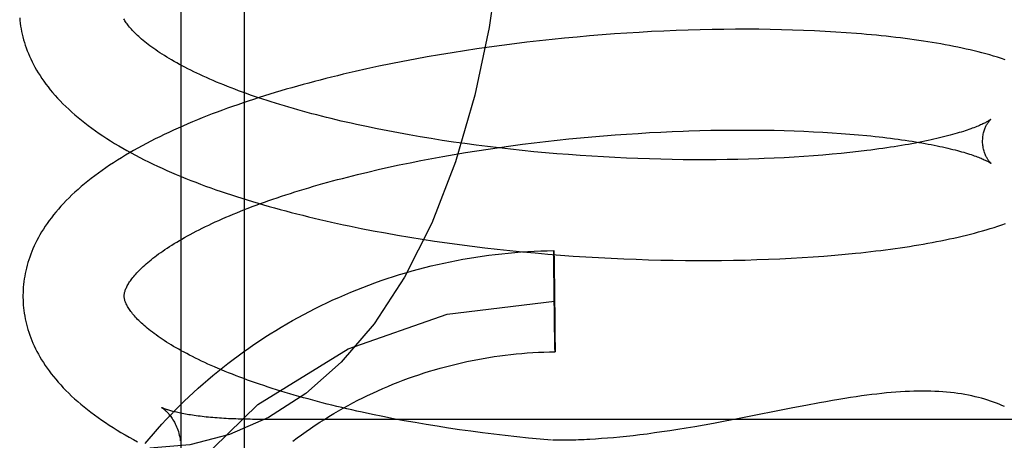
# Model space of a CAD drawing. Header units: inches. Extents: x 0 to 204, y 0 to 132.
# Tile 64 of 112: x 119.9801 to 120.1747, y 48.086 to 48.1692. Entities that reach past the tile are written whole.
import ezdxf

# ---------------------------------------------------------------- set-up
doc = ezdxf.new("R2010")
doc.units = ezdxf.units.IN
doc.header["$LTSCALE"] = 11.243375
doc.header["$MEASUREMENT"] = 0
doc.linetypes.add('HIDDEN', pattern=[0.2, 0.1, -0.1])
doc.layers.add('DEFAULT_2', color=8, linetype='HIDDEN')

msp = doc.modelspace()

# ---------------------------------------------------------------- linework, layer by layer
at = {"layer": 'DEFAULT_2', "color": 8, "linetype": 'HIDDEN'}
for p, q in [((120.01192, 48.24794), (120.01192, 48.0586)), ((120.02442, 48.24183), (120.02442, 48.06892)), ((120.10737, 48.16692), (120.10496, 48.16681)), ((120.10978, 48.16702), (120.10737, 48.16692)), ((120.11217, 48.16711), (120.10978, 48.16702)), ((120.11454, 48.16718), (120.11217, 48.16711)), ((120.1169, 48.16723), (120.11454, 48.16718)), ((120.11924, 48.16726), (120.1169, 48.16723)), ((120.12156, 48.16728), (120.11924, 48.16726)), ((120.12385, 48.16728), (120.12156, 48.16728)), ((120.12613, 48.16727), (120.12385, 48.16728)), ((120.12838, 48.16724), (120.12613, 48.16727)), ((120.13061, 48.1672), (120.12838, 48.16724)), ((120.13281, 48.16713), (120.13061, 48.1672)), ((120.13498, 48.16706), (120.13281, 48.16713)), ((120.13713, 48.16697), (120.13498, 48.16706)), ((120.13924, 48.16686), (120.13713, 48.16697)), ((120.14133, 48.16674), (120.13924, 48.16686)), ((120.0828, 48.165), (120.08032, 48.16471)), ((120.08528, 48.16527), (120.0828, 48.165)), ((120.08776, 48.16552), (120.08528, 48.16527)), ((120.09023, 48.16575), (120.08776, 48.16552)), ((120.09271, 48.16597), (120.09023, 48.16575)), ((120.09517, 48.16617), (120.09271, 48.16597)), ((120.09763, 48.16636), (120.09517, 48.16617)), ((120.10008, 48.16652), (120.09763, 48.16636)), ((120.10252, 48.16667), (120.10008, 48.16652)), ((120.10496, 48.16681), (120.10252, 48.16667)), ((120.14339, 48.1666), (120.14133, 48.16674)), ((120.06797, 48.16303), (120.06552, 48.16264)), ((120.07043, 48.1634), (120.06797, 48.16303)), ((120.07289, 48.16376), (120.07043, 48.1634)), ((120.07536, 48.16409), (120.07289, 48.16376)), ((120.07784, 48.16441), (120.07536, 48.16409)), ((120.08032, 48.16471), (120.07784, 48.16441)), ((120.05822, 48.16138), (120.05582, 48.16092)), ((120.06064, 48.16182), (120.05822, 48.16138)), ((120.06307, 48.16224), (120.06064, 48.16182)), ((120.06552, 48.16264), (120.06307, 48.16224)), ((120.04869, 48.15945), (120.04635, 48.15893)), ((120.05105, 48.15996), (120.04869, 48.15945)), ((120.05343, 48.16045), (120.05105, 48.15996)), ((120.05582, 48.16092), (120.05343, 48.16045)), ((120.05072, 48.14761), (120.04865, 48.14804)), ((120.05281, 48.1472), (120.05072, 48.14761)), ((120.05492, 48.1468), (120.05281, 48.1472)), ((120.05706, 48.14641), (120.05492, 48.1468)), ((120.05922, 48.14604), (120.05706, 48.14641)), ((120.0614, 48.14568), (120.05922, 48.14604)), ((120.0636, 48.14533), (120.0614, 48.14568)), ((120.08631, 48.14536), (120.0886, 48.1456)), ((120.0886, 48.1456), (120.09089, 48.14582)), ((120.09089, 48.14582), (120.09317, 48.14603)), ((120.09317, 48.14603), (120.09546, 48.14622)), ((120.09546, 48.14622), (120.09774, 48.1464)), ((120.09774, 48.1464), (120.10001, 48.14657)), ((120.10001, 48.14657), (120.10227, 48.14671)), ((120.10227, 48.14671), (120.10452, 48.14685)), ((120.10452, 48.14685), (120.10677, 48.14696)), ((120.10677, 48.14696), (120.10899, 48.14707)), ((120.1123, 48.14719), (120.11449, 48.14726)), ((120.11449, 48.14726), (120.11666, 48.14731)), ((120.11666, 48.14731), (120.11881, 48.14735)), ((120.11881, 48.14735), (120.12093, 48.14737)), ((120.12093, 48.14737), (120.12303, 48.14737)), ((120.12303, 48.14737), (120.12511, 48.14737)), ((120.12511, 48.14737), (120.12716, 48.14735)), ((120.12716, 48.14735), (120.12918, 48.14731)), ((120.12918, 48.14731), (120.13117, 48.14726)), ((120.13117, 48.14726), (120.13313, 48.1472)), ((120.13313, 48.1472), (120.13505, 48.14713)), ((120.13505, 48.14713), (120.13694, 48.14704)), ((120.13694, 48.14704), (120.1388, 48.14694)), ((120.1388, 48.14694), (120.14062, 48.14683)), ((120.14062, 48.14683), (120.1424, 48.14671)), ((120.1424, 48.14671), (120.14414, 48.14657)), ((120.14414, 48.14657), (120.14583, 48.14643)), ((120.06581, 48.145), (120.0636, 48.14533)), ((120.06804, 48.14468), (120.06581, 48.145)), ((120.07029, 48.14438), (120.06804, 48.14468)), ((120.07254, 48.14409), (120.07029, 48.14438)), ((120.0704, 48.14326), (120.07265, 48.1436)), ((120.07481, 48.14382), (120.07254, 48.14409)), ((120.07265, 48.1436), (120.0749, 48.14393)), ((120.07709, 48.14356), (120.07481, 48.14382)), ((120.0749, 48.14393), (120.07717, 48.14425)), ((120.07937, 48.14332), (120.07709, 48.14356)), ((120.07717, 48.14425), (120.07945, 48.14455)), ((120.07945, 48.14455), (120.08173, 48.14483)), ((120.08173, 48.14483), (120.08402, 48.1451)), ((120.08402, 48.1451), (120.08631, 48.14536)), ((120.05937, 48.14133), (120.06154, 48.14174)), ((120.06154, 48.14174), (120.06373, 48.14214)), ((120.06373, 48.14214), (120.06594, 48.14253)), ((120.06594, 48.14253), (120.06816, 48.1429)), ((120.06816, 48.1429), (120.0704, 48.14326)), ((120.08166, 48.14309), (120.07937, 48.14332)), ((120.08396, 48.14288), (120.08166, 48.14309)), ((120.08625, 48.14268), (120.08396, 48.14288)), ((120.08855, 48.1425), (120.08625, 48.14268)), ((120.09084, 48.14233), (120.08855, 48.1425)), ((120.09314, 48.14218), (120.09084, 48.14233)), ((120.09543, 48.14205), (120.09314, 48.14218)), ((120.09771, 48.14192), (120.09543, 48.14205)), ((120.09999, 48.14182), (120.09771, 48.14192)), ((120.10225, 48.14173), (120.09999, 48.14182)), ((120.10451, 48.14165), (120.10225, 48.14173)), ((120.10676, 48.14159), (120.10451, 48.14165)), ((120.10899, 48.14154), (120.10676, 48.14159)), ((120.12199, 48.14156), (120.11988, 48.14152)), ((120.12408, 48.14161), (120.12199, 48.14156)), ((120.12614, 48.14168), (120.12408, 48.14161)), ((120.13118, 48.1419), (120.12919, 48.1418)), ((120.13314, 48.14201), (120.13118, 48.1419)), ((120.13506, 48.14213), (120.13314, 48.14201)), ((120.13695, 48.14227), (120.13506, 48.14213)), ((120.13881, 48.14241), (120.13695, 48.14227)), ((120.14062, 48.14257), (120.13881, 48.14241)), ((120.1424, 48.14274), (120.14062, 48.14257)), ((120.14414, 48.14292), (120.1424, 48.14274)), ((120.14583, 48.14311), (120.14414, 48.14292)), ((120.14749, 48.1433), (120.14583, 48.14311)), ((120.05092, 48.13954), (120.05299, 48.14001)), ((120.05299, 48.14001), (120.0551, 48.14046)), ((120.0551, 48.14046), (120.05722, 48.1409)), ((120.05722, 48.1409), (120.05937, 48.14133)), ((120.1112, 48.14151), (120.10899, 48.14154)), ((120.1134, 48.14149), (120.1112, 48.14151)), ((120.11558, 48.14149), (120.1134, 48.14149)), ((120.11774, 48.1415), (120.11558, 48.14149)), ((120.11988, 48.14152), (120.11774, 48.1415)), ((120.04684, 48.13857), (120.04886, 48.13906)), ((120.04886, 48.13906), (120.05092, 48.13954)), ((120.04995, 48.12747), (120.05235, 48.12702)), ((120.05235, 48.12702), (120.05476, 48.1266)), ((120.05476, 48.1266), (120.05718, 48.12619)), ((120.05718, 48.12619), (120.05962, 48.1258)), ((120.05962, 48.1258), (120.06207, 48.12542)), ((120.06207, 48.12542), (120.06453, 48.12507)), ((120.06453, 48.12507), (120.06701, 48.12473)), ((120.06701, 48.12473), (120.06949, 48.12441)), ((120.06949, 48.12441), (120.07198, 48.12411)), ((120.07198, 48.12411), (120.07447, 48.12382)), ((120.07447, 48.12382), (120.07697, 48.12355)), ((120.07697, 48.12355), (120.07947, 48.1233)), ((120.07947, 48.1233), (120.08198, 48.12307)), ((120.08198, 48.12307), (120.08448, 48.12285)), ((120.08448, 48.12285), (120.08698, 48.12265)), ((120.08564, 48.12318), (120.08564, 48.12354)), ((120.08564, 48.12348), (120.08565, 48.12343)), ((120.08564, 48.12276), (120.08564, 48.12318)), ((120.08565, 48.1205), (120.08564, 48.12276)), ((120.08565, 48.12343), (120.08565, 48.12331)), ((120.08565, 48.12331), (120.08566, 48.12302)), ((120.08566, 48.12302), (120.08568, 48.12192)), ((120.08698, 48.12265), (120.08949, 48.12247)), ((120.08949, 48.12247), (120.09198, 48.12231)), ((120.09198, 48.12231), (120.09447, 48.12216)), ((120.09447, 48.12216), (120.09696, 48.12203)), ((120.13251, 48.12203), (120.13471, 48.12216)), ((120.13471, 48.12216), (120.13688, 48.1223)), ((120.13688, 48.1223), (120.13902, 48.12246)), ((120.13902, 48.12246), (120.14113, 48.12263)), ((120.14113, 48.12263), (120.14321, 48.12282)), ((120.14321, 48.12282), (120.14526, 48.12302)), ((120.08566, 48.11986), (120.08565, 48.1205)), ((120.08568, 48.12192), (120.0857, 48.12043)), ((120.0857, 48.12043), (120.08571, 48.11995)), ((120.09696, 48.12203), (120.09944, 48.12191)), ((120.09944, 48.12191), (120.1019, 48.12182)), ((120.1019, 48.12182), (120.10436, 48.12174)), ((120.10436, 48.12174), (120.1068, 48.12167)), ((120.1068, 48.12167), (120.10924, 48.12162)), ((120.10924, 48.12162), (120.11165, 48.12159)), ((120.11165, 48.12159), (120.11405, 48.12158)), ((120.11405, 48.12158), (120.11643, 48.12158)), ((120.11643, 48.12158), (120.1188, 48.1216)), ((120.1188, 48.1216), (120.12114, 48.12163)), ((120.12114, 48.12163), (120.12346, 48.12168)), ((120.12346, 48.12168), (120.12576, 48.12175)), ((120.12576, 48.12175), (120.12804, 48.12183)), ((120.12804, 48.12183), (120.13029, 48.12192)), ((120.13029, 48.12192), (120.13251, 48.12203)), ((120.08566, 48.11936), (120.08566, 48.11986)), ((120.08567, 48.11901), (120.08566, 48.11936)), ((120.08567, 48.11864), (120.08567, 48.11901)), ((120.08567, 48.11828), (120.08567, 48.11864)), ((120.08568, 48.1179), (120.08567, 48.11828)), ((120.08571, 48.11995), (120.08571, 48.11945)), ((120.08571, 48.11945), (120.08572, 48.11893)), ((120.08572, 48.11893), (120.08573, 48.11856)), ((120.08573, 48.11856), (120.08573, 48.11819)), ((120.08568, 48.11751), (120.08568, 48.1179)), ((120.08569, 48.11712), (120.08568, 48.11751)), ((120.08569, 48.11672), (120.08569, 48.11712)), ((120.08569, 48.11631), (120.08569, 48.11672)), ((120.08573, 48.11819), (120.08574, 48.11781)), ((120.08574, 48.11781), (120.08574, 48.11742)), ((120.08575, 48.11683), (120.08576, 48.11643)), ((120.08576, 48.11643), (120.08576, 48.11602)), ((120.08571, 48.11528), (120.0857, 48.1157)), ((120.08571, 48.11486), (120.08571, 48.11528)), ((120.08577, 48.1154), (120.08577, 48.11498)), ((120.08578, 48.11434), (120.08579, 48.11392)), ((120.08572, 48.1138), (120.08572, 48.11423)), ((120.08573, 48.11274), (120.08573, 48.11317)), ((120.08579, 48.11328), (120.0858, 48.11286)), ((120.08575, 48.11169), (120.08574, 48.11211)), ((120.08576, 48.11066), (120.08576, 48.11107)), ((120.08577, 48.11026), (120.08576, 48.11066)), ((120.08581, 48.11223), (120.08581, 48.11181)), ((120.08581, 48.11181), (120.08582, 48.11139)), ((120.08582, 48.11077), (120.08583, 48.11037)), ((120.08578, 48.10927), (120.08577, 48.10966)), ((120.08578, 48.10889), (120.08578, 48.10927)), ((120.08579, 48.10852), (120.08578, 48.10889)), ((120.08579, 48.10816), (120.08579, 48.10852)), ((120.08583, 48.11037), (120.08583, 48.10997)), ((120.08583, 48.10997), (120.08583, 48.10958)), ((120.08583, 48.10958), (120.08584, 48.10919)), ((120.08584, 48.10919), (120.08584, 48.10881)), ((120.08584, 48.10881), (120.08585, 48.10844)), ((120.0858, 48.10764), (120.08579, 48.10816)), ((120.08581, 48.10713), (120.0858, 48.10764)), ((120.08582, 48.10666), (120.08581, 48.10713)), ((120.08584, 48.10517), (120.08582, 48.10666)), ((120.08585, 48.10844), (120.08585, 48.10808)), ((120.08585, 48.10808), (120.08585, 48.10773)), ((120.08585, 48.10773), (120.08586, 48.10722)), ((120.08586, 48.10722), (120.08586, 48.10659)), ((120.08586, 48.10659), (120.08588, 48.10433)), ((120.08586, 48.10406), (120.08584, 48.10517)), ((120.08587, 48.10378), (120.08586, 48.10406)), ((120.08587, 48.10366), (120.08587, 48.10378)), ((120.08587, 48.10361), (120.08587, 48.10366)), ((120.08588, 48.10433), (120.08588, 48.10391)), ((120.08588, 48.10391), (120.08588, 48.10354)), ((120.13545, 48.09295), (120.13285, 48.09245)), ((120.00813, 48.09251), (120.00813, 48.09251)), ((120.05187, 48.09073), (120.0498, 48.09115)), ((120.13285, 48.09245), (120.12226, 48.09036)), ((120.01653, 48.0907), (120.01613, 48.09075)), ((120.01736, 48.09061), (120.01695, 48.09066)), ((120.02464, 48.09021), (120.02417, 48.09022)), ((120.02559, 48.0902), (120.02512, 48.0902)), ((120.24692, 48.09019), (120.02607, 48.09019)), ((120.05397, 48.09032), (120.05187, 48.09073)), ((120.05609, 48.08992), (120.05397, 48.09032)), ((120.05824, 48.08954), (120.05609, 48.08992)), ((120.06041, 48.08917), (120.05824, 48.08954)), ((120.06259, 48.08881), (120.06041, 48.08917)), ((120.11531, 48.08905), (120.11352, 48.08874)), ((120.11719, 48.08939), (120.11531, 48.08905)), ((120.11915, 48.08976), (120.11719, 48.08939)), ((120.12226, 48.09036), (120.11915, 48.08976)), ((120.0648, 48.08847), (120.06259, 48.08881)), ((120.06702, 48.08814), (120.0648, 48.08847)), ((120.06926, 48.08782), (120.06702, 48.08814)), ((120.07151, 48.08752), (120.06926, 48.08782)), ((120.07378, 48.08724), (120.07151, 48.08752)), ((120.07605, 48.08697), (120.07378, 48.08724)), ((120.10266, 48.08712), (120.1013, 48.08695)), ((120.10407, 48.08729), (120.10266, 48.08712)), ((120.10552, 48.08749), (120.10407, 48.08729)), ((120.10701, 48.0877), (120.10552, 48.08749)), ((120.10855, 48.08793), (120.10701, 48.0877)), ((120.11014, 48.08818), (120.10855, 48.08793)), ((120.1118, 48.08845), (120.11014, 48.08818)), ((120.11352, 48.08874), (120.1118, 48.08845)), ((120.07833, 48.08671), (120.07605, 48.08697)), ((120.08062, 48.08648), (120.07833, 48.08671)), ((120.08291, 48.08625), (120.08062, 48.08648)), ((120.08518, 48.08604), (120.08291, 48.08625)), ((120.09503, 48.08637), (120.09387, 48.08629)), ((120.09622, 48.08646), (120.09503, 48.08637)), ((120.09744, 48.08656), (120.09622, 48.08646)), ((120.09869, 48.08668), (120.09744, 48.08656)), ((120.09997, 48.08681), (120.09869, 48.08668)), ((120.1013, 48.08695), (120.09997, 48.08681))]:
    msp.add_line(p, q, dxfattribs=at)
for points in [[(120.07646, 48.20952), (120.07606, 48.19543), (120.07487, 48.1814), (120.07287, 48.16763), (120.07003, 48.15423), (120.06621, 48.14109), (120.06153, 48.12897), (120.05614, 48.11828), (120.05011, 48.10908), (120.04361, 48.10147), (120.03663, 48.0953), (120.02926, 48.09055), (120.02158, 48.08718), (120.0137, 48.08518), (120.00581, 48.08452)], [(119.98009, 48.16953), (119.98014, 48.169), (119.98021, 48.16846), (119.98028, 48.16792), (119.98037, 48.16738), (119.98047, 48.16684), (119.98059, 48.1663), (119.98072, 48.16576), (119.98086, 48.16522), (119.98102, 48.16468), (119.98119, 48.16414), (119.98138, 48.1636), (119.98158, 48.16305), (119.9818, 48.16251), (119.98203, 48.16197), (119.98228, 48.16142), (119.98254, 48.16087), (119.98282, 48.16032), (119.98311, 48.15977), (119.98343, 48.15922), (119.98376, 48.15867), (119.98411, 48.15812), (119.98447, 48.15756), (119.98486, 48.15701), (119.98526, 48.15645), (119.98569, 48.15589), (119.98613, 48.15534), (119.98659, 48.15478), (119.98707, 48.15422), (119.98757, 48.15367), (119.98809, 48.15311), (119.98864, 48.15256), (119.9892, 48.152), (119.98978, 48.15146), (119.99038, 48.15091), (119.99099, 48.15037), (119.99163, 48.14983), (119.99228, 48.14929), (119.99295, 48.14876), (119.99363, 48.14824), (119.99434, 48.14772), (119.99505, 48.1472), (119.99578, 48.1467), (119.99653, 48.14619), (119.99729, 48.1457), (119.99806, 48.14521), (119.99885, 48.14472), (119.99965, 48.14425), (120.00046, 48.14377), (120.00128, 48.14331), (120.00211, 48.14285), (120.00296, 48.1424), (120.00382, 48.14195), (120.00468, 48.14151), (120.00556, 48.14108), (120.00645, 48.14065), (120.00734, 48.14023), (120.00825, 48.13981), (120.00917, 48.1394), (120.0101, 48.13899), (120.01103, 48.13859), (120.01198, 48.1382), (120.01293, 48.13781), (120.0139, 48.13742), (120.01487, 48.13705), (120.01585, 48.13667), (120.01684, 48.1363), (120.01784, 48.13594), (120.01885, 48.13558), (120.01987, 48.13523), (120.02089, 48.13488), (120.02192, 48.13454), (120.02296, 48.1342), (120.02401, 48.13387), (120.02506, 48.13354), (120.02612, 48.13321), (120.02719, 48.13289), (120.02827, 48.13258), (120.02936, 48.13227), (120.03045, 48.13196), (120.03155, 48.13166), (120.03265, 48.13137), (120.03376, 48.13108), (120.03488, 48.13079), (120.03601, 48.13051), (120.03714, 48.13023), (120.03828, 48.12995), (120.03942, 48.12969), (120.04057, 48.12942), (120.04172, 48.12916), (120.04288, 48.12891), (120.04405, 48.12866), (120.04522, 48.12841), (120.0464, 48.12817), (120.04758, 48.12793), (120.04995, 48.12747)], [(120.04865, 48.14804), (120.04662, 48.14847), (120.04561, 48.1487), (120.04461, 48.14892), (120.04362, 48.14915), (120.04264, 48.14939), (120.04166, 48.14962), (120.0407, 48.14986), (120.03974, 48.1501), (120.03879, 48.15035), (120.03785, 48.15059), (120.03691, 48.15084), (120.03599, 48.1511), (120.03508, 48.15135), (120.03417, 48.15161), (120.03328, 48.15187), (120.03239, 48.15213), (120.03152, 48.15239), (120.03065, 48.15266), (120.0298, 48.15293), (120.02896, 48.1532), (120.02812, 48.15347), (120.0273, 48.15374), (120.02649, 48.15402), (120.02569, 48.15429), (120.0249, 48.15457), (120.02412, 48.15485), (120.02335, 48.15514), (120.0226, 48.15542), (120.02186, 48.1557), (120.02113, 48.15599), (120.02041, 48.15628), (120.0197, 48.15656), (120.01901, 48.15685), (120.01832, 48.15714), (120.01765, 48.15743), (120.017, 48.15772), (120.01635, 48.15801), (120.01572, 48.15831), (120.0151, 48.1586), (120.01449, 48.15889), (120.0139, 48.15918), (120.01332, 48.15947), (120.01275, 48.15977), (120.0122, 48.16006), (120.01166, 48.16035), (120.01113, 48.16064), (120.01062, 48.16093), (120.01012, 48.16121), (120.00963, 48.1615), (120.00916, 48.16179), (120.0087, 48.16207), (120.00825, 48.16235), (120.00781, 48.16263), (120.00739, 48.16291), (120.00698, 48.16319), (120.00659, 48.16347), (120.0062, 48.16374), (120.00584, 48.16402), (120.00548, 48.16428), (120.00514, 48.16455), (120.00481, 48.16481), (120.00449, 48.16507), (120.00419, 48.16533), (120.00389, 48.16559), (120.00361, 48.16584), (120.00335, 48.16608), (120.00309, 48.16633), (120.00285, 48.16657), (120.00261, 48.16681), (120.00239, 48.16704), (120.00218, 48.16727), (120.00199, 48.16749), (120.0018, 48.16771), (120.00162, 48.16793), (120.00146, 48.16814), (120.0013, 48.16834), (120.00116, 48.16855), (120.00102, 48.16875), (120.00089, 48.16894), (120.00078, 48.16913), (120.00067, 48.16932)], [(120.17483, 48.16125), (120.17408, 48.1615), (120.17331, 48.16175), (120.17254, 48.16198), (120.17178, 48.1622), (120.17101, 48.16242), (120.17024, 48.16262), (120.16947, 48.16282), (120.16869, 48.16301), (120.16791, 48.1632), (120.16711, 48.16338), (120.1663, 48.16356), (120.16549, 48.16373), (120.16466, 48.1639), (120.16383, 48.16406), (120.16299, 48.16422), (120.16214, 48.16438), (120.16128, 48.16453), (120.16042, 48.16467), (120.15954, 48.16481), (120.15866, 48.16495), (120.15777, 48.16508), (120.15687, 48.16521), (120.15597, 48.16533), (120.15505, 48.16545), (120.15413, 48.16557), (120.15319, 48.16568), (120.15225, 48.16579), (120.1513, 48.1659), (120.15034, 48.166), (120.14937, 48.16609), (120.14839, 48.16619), (120.14741, 48.16628), (120.14642, 48.16636), (120.14542, 48.16645), (120.14339, 48.1666)], [(120.04635, 48.15893), (120.04519, 48.15866), (120.04403, 48.15838), (120.04288, 48.15811), (120.04173, 48.15783), (120.04059, 48.15754), (120.03946, 48.15725), (120.03833, 48.15696), (120.0372, 48.15666), (120.03608, 48.15635), (120.03497, 48.15605), (120.03387, 48.15574), (120.03277, 48.15542), (120.03168, 48.1551), (120.03059, 48.15478), (120.02951, 48.15445), (120.02844, 48.15411), (120.02738, 48.15378), (120.02632, 48.15343), (120.02527, 48.15309), (120.02423, 48.15274), (120.02319, 48.15238), (120.02217, 48.15202), (120.02115, 48.15166), (120.02014, 48.15129), (120.01913, 48.15091), (120.01814, 48.15054), (120.01715, 48.15015), (120.01617, 48.14976), (120.0152, 48.14937), (120.01424, 48.14897), (120.01329, 48.14857), (120.01235, 48.14816), (120.01142, 48.14775), (120.01049, 48.14733), (120.00958, 48.14691), (120.00867, 48.14648), (120.00777, 48.14605), (120.00689, 48.14561), (120.00601, 48.14516), (120.00515, 48.14471), (120.00429, 48.14426), (120.00345, 48.1438), (120.00261, 48.14333), (120.00179, 48.14286), (120.00098, 48.14238), (120.00018, 48.1419), (119.99939, 48.1414), (119.99861, 48.14091), (119.99785, 48.14041), (119.9971, 48.1399), (119.99636, 48.13938), (119.99564, 48.13886), (119.99493, 48.13834), (119.99424, 48.13781), (119.99356, 48.13727), (119.9929, 48.13674), (119.99225, 48.13619), (119.99162, 48.13564), (119.99101, 48.13509), (119.99042, 48.13454), (119.98984, 48.13398), (119.98929, 48.13342), (119.98875, 48.13285), (119.98823, 48.13229), (119.98773, 48.13173), (119.98725, 48.13116), (119.98679, 48.1306), (119.98635, 48.13003), (119.98593, 48.12947), (119.98553, 48.1289), (119.98514, 48.12834), (119.98478, 48.12778), (119.98443, 48.12722), (119.9841, 48.12666), (119.98379, 48.12611), (119.9835, 48.12555), (119.98322, 48.125), (119.98296, 48.12445), (119.98272, 48.1239), (119.98249, 48.12335), (119.98227, 48.12281), (119.98208, 48.12226), (119.98189, 48.12172), (119.98172, 48.12117), (119.98157, 48.12063), (119.98142, 48.12009), (119.9813, 48.11955), (119.98118, 48.11901), (119.98108, 48.11847), (119.98099, 48.11794), (119.98092, 48.1174), (119.98086, 48.11686), (119.98081, 48.11633), (119.98077, 48.11579), (119.98075, 48.11526), (119.98074, 48.11472), (119.98074, 48.11428)], [(120.17196, 48.14945), (120.17195, 48.14944), (120.17193, 48.14943), (120.1719, 48.14941), (120.17187, 48.14938), (120.17182, 48.14935), (120.17177, 48.14931), (120.1717, 48.14927), (120.17162, 48.14922), (120.17154, 48.14917), (120.17144, 48.14911), (120.17132, 48.14904), (120.1712, 48.14898), (120.17106, 48.1489), (120.17091, 48.14882), (120.17075, 48.14874), (120.17057, 48.14865), (120.17038, 48.14856), (120.17018, 48.14847), (120.16996, 48.14837), (120.16972, 48.14827), (120.16948, 48.14816), (120.16921, 48.14805), (120.16893, 48.14794), (120.16864, 48.14783), (120.16833, 48.14771), (120.16801, 48.14759), (120.16767, 48.14747), (120.16731, 48.14735), (120.16694, 48.14723), (120.16656, 48.1471), (120.16615, 48.14697), (120.16574, 48.14685), (120.16531, 48.14672), (120.16486, 48.14659), (120.1644, 48.14646), (120.16392, 48.14633), (120.16343, 48.1462), (120.16292, 48.14607), (120.1624, 48.14594), (120.16187, 48.14581), (120.16132, 48.14568), (120.16075, 48.14555), (120.16017, 48.14542), (120.15958, 48.14529), (120.15897, 48.14516), (120.15835, 48.14503), (120.15772, 48.14491), (120.15707, 48.14478), (120.15641, 48.14466), (120.15573, 48.14454), (120.15505, 48.14442), (120.15434, 48.1443), (120.15363, 48.14418), (120.15291, 48.14406), (120.15217, 48.14395), (120.15142, 48.14384), (120.15065, 48.14373), (120.14988, 48.14362), (120.14909, 48.14351), (120.1483, 48.14341), (120.14749, 48.1433)], [(120.17036, 48.14508), (120.17037, 48.14532), (120.17038, 48.14558), (120.1704, 48.14584), (120.17042, 48.14609), (120.17046, 48.14633), (120.1705, 48.14657), (120.17055, 48.1468), (120.17061, 48.14701), (120.17067, 48.14722), (120.17074, 48.14742), (120.1708, 48.14761), (120.17087, 48.14778), (120.17095, 48.14795), (120.17102, 48.14811), (120.17109, 48.14825), (120.17116, 48.14839), (120.17124, 48.14852), (120.17131, 48.14863), (120.17138, 48.14874), (120.17144, 48.14884), (120.17151, 48.14893), (120.17157, 48.14902), (120.17163, 48.14909), (120.17168, 48.14916), (120.17173, 48.14922), (120.17178, 48.14927), (120.17182, 48.14932), (120.17186, 48.14936), (120.17189, 48.14939), (120.17192, 48.14942), (120.17194, 48.14944), (120.17195, 48.14945), (120.17196, 48.14945)], [(120.10899, 48.14707), (120.1112, 48.14715), (120.1123, 48.14719)], [(120.14583, 48.14643), (120.14749, 48.14627), (120.1483, 48.14619), (120.1491, 48.14611), (120.14989, 48.14602), (120.15066, 48.14593), (120.15143, 48.14584), (120.15218, 48.14575), (120.15292, 48.14565), (120.15365, 48.14555), (120.15436, 48.14545), (120.15507, 48.14535), (120.15576, 48.14525), (120.15643, 48.14514), (120.1571, 48.14504), (120.15775, 48.14493), (120.15838, 48.14482), (120.15901, 48.14471), (120.15961, 48.1446), (120.16021, 48.14448), (120.16079, 48.14437), (120.16136, 48.14425), (120.16191, 48.14414), (120.16245, 48.14402), (120.16297, 48.1439), (120.16348, 48.14378), (120.16397, 48.14367), (120.16445, 48.14355), (120.16492, 48.14343), (120.16537, 48.14331), (120.1658, 48.1432), (120.16622, 48.14308), (120.16662, 48.14296), (120.16701, 48.14285), (120.16738, 48.14273), (120.16774, 48.14262), (120.16808, 48.14251), (120.16841, 48.1424), (120.16872, 48.14229), (120.16902, 48.14218), (120.1693, 48.14208), (120.16956, 48.14198), (120.16981, 48.14188), (120.17005, 48.14178), (120.17027, 48.14169), (120.17048, 48.1416), (120.17067, 48.14151), (120.17085, 48.14143), (120.17101, 48.14135), (120.17116, 48.14128), (120.1713, 48.14121), (120.17143, 48.14114), (120.17154, 48.14108), (120.17164, 48.14102), (120.17173, 48.14097), (120.17181, 48.14092), (120.17188, 48.14088), (120.17193, 48.14085), (120.17198, 48.14082), (120.17201, 48.14079), (120.17204, 48.14077), (120.17205, 48.14077)], [(120.17205, 48.14077), (120.17206, 48.14076), (120.17207, 48.14075), (120.17206, 48.14076), (120.17205, 48.14077), (120.17203, 48.14079), (120.172, 48.14081), (120.17197, 48.14084), (120.17193, 48.14088), (120.17189, 48.14093), (120.17184, 48.14098), (120.17179, 48.14104), (120.17173, 48.1411), (120.17167, 48.14118), (120.1716, 48.14126), (120.17154, 48.14135), (120.17147, 48.14145), (120.1714, 48.14156), (120.17132, 48.14167), (120.17125, 48.1418), (120.17117, 48.14193), (120.17109, 48.14208), (120.17102, 48.14223), (120.17094, 48.1424), (120.17087, 48.14257), (120.17079, 48.14276), (120.17072, 48.14295), (120.17066, 48.14316), (120.1706, 48.14337), (120.17054, 48.1436), (120.17049, 48.14383), (120.17045, 48.14408), (120.17041, 48.14433), (120.17039, 48.14458), (120.17037, 48.14484), (120.17036, 48.14508)], [(120.12919, 48.1418), (120.12717, 48.14172), (120.12614, 48.14168)], [(120.00074, 48.11453), (120.00074, 48.11464), (120.00075, 48.11475), (120.00076, 48.11487), (120.00077, 48.115), (120.0008, 48.11513), (120.00083, 48.11526), (120.00086, 48.1154), (120.00091, 48.11555), (120.00096, 48.11571), (120.00102, 48.11587), (120.00109, 48.11604), (120.00117, 48.11621), (120.00126, 48.1164), (120.00135, 48.11658), (120.00146, 48.11677), (120.00157, 48.11696), (120.00169, 48.11716), (120.00182, 48.11736), (120.00197, 48.11757), (120.00212, 48.11778), (120.00228, 48.11799), (120.00245, 48.11821), (120.00263, 48.11844), (120.00283, 48.11867), (120.00303, 48.1189), (120.00325, 48.11914), (120.00347, 48.11938), (120.00371, 48.11963), (120.00397, 48.11988), (120.00423, 48.12014), (120.0045, 48.1204), (120.00479, 48.12066), (120.00509, 48.12092), (120.0054, 48.12119), (120.00573, 48.12146), (120.00606, 48.12174), (120.00641, 48.12202), (120.00678, 48.1223), (120.00715, 48.12258), (120.00754, 48.12287), (120.00795, 48.12316), (120.00836, 48.12345), (120.00879, 48.12374), (120.00923, 48.12403), (120.00969, 48.12433), (120.01015, 48.12463), (120.01063, 48.12493), (120.01113, 48.12523), (120.01164, 48.12553), (120.01216, 48.12583), (120.01269, 48.12613), (120.01324, 48.12644), (120.0138, 48.12675), (120.01438, 48.12705), (120.01496, 48.12736), (120.01556, 48.12767), (120.01618, 48.12797), (120.0168, 48.12828), (120.01744, 48.12859), (120.01809, 48.1289), (120.01875, 48.1292), (120.01943, 48.12951), (120.02012, 48.12981), (120.02082, 48.13012), (120.02153, 48.13042), (120.02225, 48.13073), (120.02299, 48.13103), (120.02374, 48.13133), (120.0245, 48.13163), (120.02527, 48.13193), (120.02605, 48.13223), (120.02684, 48.13253), (120.02765, 48.13283), (120.02847, 48.13312), (120.02929, 48.13341), (120.03013, 48.13371), (120.03098, 48.13399), (120.03184, 48.13428), (120.03271, 48.13457), (120.03358, 48.13485), (120.03447, 48.13513), (120.03537, 48.13541), (120.03628, 48.13569), (120.0372, 48.13596), (120.03812, 48.13624), (120.03906, 48.13651), (120.04, 48.13677), (120.04095, 48.13704), (120.04191, 48.1373), (120.04288, 48.13756), (120.04386, 48.13782), (120.04485, 48.13807), (120.04584, 48.13833), (120.04684, 48.13857)], [(120.14526, 48.12302), (120.14627, 48.12312), (120.14727, 48.12323), (120.14827, 48.12335), (120.14926, 48.12346), (120.15023, 48.12358), (120.1512, 48.12371), (120.15216, 48.12383), (120.15311, 48.12397), (120.15406, 48.1241), (120.15499, 48.12424), (120.15592, 48.12438), (120.15683, 48.12453), (120.15774, 48.12468), (120.15864, 48.12483), (120.15953, 48.12499), (120.16041, 48.12515), (120.16128, 48.12532), (120.16214, 48.12549), (120.163, 48.12566), (120.16384, 48.12584), (120.16468, 48.12602), (120.16551, 48.12621), (120.16633, 48.1264), (120.16715, 48.1266), (120.16795, 48.1268), (120.16874, 48.127), (120.16953, 48.12722), (120.17031, 48.12743), (120.17108, 48.12766), (120.17186, 48.12789), (120.17263, 48.12813), (120.17339, 48.12838), (120.17414, 48.12864), (120.17487, 48.12889)], [(120.00488, 48.08539), (120.00569, 48.08636), (120.00652, 48.08732), (120.00735, 48.08827), (120.0082, 48.08921), (120.00906, 48.09014), (120.00993, 48.09106), (120.01081, 48.09197), (120.0117, 48.09287), (120.01261, 48.09375), (120.01352, 48.09463), (120.01445, 48.09549), (120.01539, 48.09635), (120.01634, 48.09719), (120.0173, 48.09802), (120.01827, 48.09885), (120.01925, 48.09965), (120.02024, 48.10045), (120.02124, 48.10124), (120.02225, 48.10201), (120.02327, 48.10277), (120.0243, 48.10352), (120.02534, 48.10426), (120.02639, 48.10499), (120.02745, 48.1057), (120.02852, 48.1064), (120.02959, 48.10709), (120.03068, 48.10776), (120.03177, 48.10842), (120.03287, 48.10907), (120.03398, 48.1097), (120.0351, 48.11033), (120.03623, 48.11094), (120.03736, 48.11153), (120.0385, 48.11211), (120.03965, 48.11268), (120.04081, 48.11324), (120.04197, 48.11378), (120.04314, 48.1143), (120.04431, 48.11482), (120.0455, 48.11532), (120.04668, 48.1158), (120.04788, 48.11627), (120.04908, 48.11673), (120.05029, 48.11717), (120.0515, 48.1176), (120.05272, 48.11801), (120.05394, 48.11841), (120.05517, 48.1188), (120.0564, 48.11917), (120.05764, 48.11952), (120.05888, 48.11986), (120.06013, 48.12019), (120.06138, 48.1205), (120.06263, 48.1208), (120.06389, 48.12108), (120.06515, 48.12134), (120.06641, 48.1216), (120.06768, 48.12183), (120.06895, 48.12205), (120.07022, 48.12226), (120.0715, 48.12245), (120.07278, 48.12262), (120.07406, 48.12279), (120.07534, 48.12293), (120.07662, 48.12306), (120.07791, 48.12318), (120.07919, 48.12327), (120.08048, 48.12336), (120.08177, 48.12343), (120.08306, 48.12348), (120.08435, 48.12352), (120.08564, 48.12354)], [(120.08564, 48.12354), (120.08564, 48.12354), (120.08564, 48.12353), (120.08564, 48.12352), (120.08564, 48.1235), (120.08564, 48.12348)], [(120.0857, 48.1157), (120.0857, 48.11611), (120.08569, 48.11631)], [(120.08574, 48.11742), (120.08575, 48.11703), (120.08575, 48.11683)], [(120.0498, 48.09115), (120.04775, 48.09159), (120.04674, 48.09181), (120.04574, 48.09204), (120.04474, 48.09227), (120.04376, 48.0925), (120.04277, 48.09274), (120.0418, 48.09297), (120.04084, 48.09322), (120.03988, 48.09346), (120.03894, 48.09371), (120.038, 48.09395), (120.03707, 48.09421), (120.03615, 48.09446), (120.03524, 48.09472), (120.03434, 48.09497), (120.03345, 48.09524), (120.03257, 48.0955), (120.0317, 48.09576), (120.03084, 48.09603), (120.02999, 48.0963), (120.02916, 48.09657), (120.02833, 48.09685), (120.02751, 48.09712), (120.0267, 48.0974), (120.02591, 48.09768), (120.02512, 48.09796), (120.02435, 48.09824), (120.02359, 48.09852), (120.02284, 48.09881), (120.02211, 48.09909), (120.02138, 48.09938), (120.02067, 48.09967), (120.01997, 48.09996), (120.01929, 48.10025), (120.01861, 48.10054), (120.01795, 48.10083), (120.0173, 48.10112), (120.01666, 48.10141), (120.01604, 48.1017), (120.01542, 48.102), (120.01482, 48.10229), (120.01424, 48.10258), (120.01366, 48.10288), (120.01311, 48.10317), (120.01256, 48.10346), (120.01203, 48.10375), (120.01151, 48.10404), (120.011, 48.10433), (120.01051, 48.10461), (120.01003, 48.1049), (120.00956, 48.10519), (120.00911, 48.10547), (120.00867, 48.10575), (120.00824, 48.10604), (120.00783, 48.10631), (120.00743, 48.10659), (120.00704, 48.10687), (120.00667, 48.10714), (120.00631, 48.10741), (120.00596, 48.10767), (120.00563, 48.10794), (120.00531, 48.1082), (120.005, 48.10846), (120.0047, 48.10872), (120.00442, 48.10897), (120.00415, 48.10922), (120.00389, 48.10946), (120.00364, 48.10971), (120.0034, 48.10994), (120.00318, 48.11018), (120.00297, 48.11041), (120.00277, 48.11063), (120.00257, 48.11085), (120.00239, 48.11107), (120.00223, 48.11129), (120.00207, 48.11149), (120.00192, 48.1117), (120.00178, 48.1119), (120.00165, 48.11209), (120.00153, 48.11228), (120.00142, 48.11247), (120.00132, 48.11265), (120.00123, 48.11282), (120.00114, 48.113), (120.00107, 48.11316), (120.001, 48.11333), (120.00094, 48.11348), (120.00089, 48.11364), (120.00085, 48.11378), (120.00082, 48.11392), (120.00079, 48.11405), (120.00077, 48.11417), (120.00075, 48.1143), (120.00074, 48.11442), (120.00074, 48.11453)], [(120.08572, 48.11423), (120.08571, 48.11465), (120.08571, 48.11486)], [(120.08576, 48.11602), (120.08577, 48.1156), (120.08577, 48.1154)], [(120.08577, 48.11498), (120.08578, 48.11456), (120.08578, 48.11434)], [(119.98074, 48.11428), (119.98075, 48.11382), (119.98077, 48.11329), (119.98081, 48.11275), (119.98086, 48.11222), (119.98092, 48.11168), (119.981, 48.11115), (119.98109, 48.11061), (119.98119, 48.11008), (119.9813, 48.10954), (119.98143, 48.10901), (119.98157, 48.10847), (119.98173, 48.10793), (119.9819, 48.10739), (119.98208, 48.10685), (119.98228, 48.10632), (119.9825, 48.10578), (119.98272, 48.10523), (119.98297, 48.10469), (119.98323, 48.10415), (119.9835, 48.1036), (119.98379, 48.10306), (119.9841, 48.10251), (119.98443, 48.10196), (119.98477, 48.10141), (119.98513, 48.10086), (119.98551, 48.10031), (119.98591, 48.09976), (119.98633, 48.0992), (119.98676, 48.09865), (119.98722, 48.0981), (119.98769, 48.09754), (119.98819, 48.09699), (119.9887, 48.09644), (119.98924, 48.09589), (119.98979, 48.09534), (119.99036, 48.09479), (119.99095, 48.09425), (119.99156, 48.09371), (119.99219, 48.09317), (119.99283, 48.09264), (119.99349, 48.09211), (119.99417, 48.09159), (119.99486, 48.09107), (119.99557, 48.09056), (119.99629, 48.09005), (119.99703, 48.08955), (119.99778, 48.08906), (119.99854, 48.08857), (119.99932, 48.08808), (120.00011, 48.08761), (120.00091, 48.08714), (120.00172, 48.08667), (120.00255, 48.08622), (120.00338, 48.08576)], [(119.99192, 48.02234), (119.99428, 48.0423), (120.00124, 48.06157), (120.01226, 48.07862), (120.02713, 48.09315), (120.04498, 48.10415), (120.06458, 48.11098), (120.08576, 48.11354)], [(120.08573, 48.11317), (120.08572, 48.11359), (120.08572, 48.1138)], [(120.08574, 48.11211), (120.08574, 48.11253), (120.08573, 48.11274)], [(120.08579, 48.11392), (120.08579, 48.1135), (120.08579, 48.11328)], [(120.0858, 48.11286), (120.0858, 48.11244), (120.08581, 48.11223)], [(120.08576, 48.11107), (120.08575, 48.11148), (120.08575, 48.11169)], [(120.08582, 48.11139), (120.08582, 48.11098), (120.08582, 48.11077)], [(120.08577, 48.10966), (120.08577, 48.11006), (120.08577, 48.11026)], [(120.03406, 48.08586), (120.03492, 48.08651), (120.0358, 48.08715), (120.03668, 48.08778), (120.03757, 48.0884), (120.03847, 48.08901), (120.03938, 48.0896), (120.04029, 48.09019), (120.04121, 48.09076), (120.04214, 48.09132), (120.04308, 48.09187), (120.04403, 48.09241), (120.04498, 48.09293), (120.04594, 48.09345), (120.0469, 48.09395), (120.04788, 48.09444), (120.04885, 48.09492), (120.04984, 48.09538), (120.05083, 48.09584), (120.05183, 48.09628), (120.05283, 48.09671), (120.05384, 48.09712), (120.05485, 48.09753), (120.05587, 48.09792), (120.0569, 48.0983), (120.05793, 48.09866), (120.05896, 48.09901), (120.06, 48.09935), (120.06105, 48.09968), (120.06209, 48.09999), (120.06315, 48.1003), (120.0642, 48.10058), (120.06526, 48.10086), (120.06633, 48.10112), (120.06739, 48.10137), (120.06846, 48.1016), (120.06953, 48.10183), (120.07061, 48.10204), (120.07169, 48.10223), (120.07277, 48.10241), (120.07385, 48.10258), (120.07494, 48.10274), (120.07603, 48.10288), (120.07712, 48.10301), (120.07821, 48.10312), (120.0793, 48.10322), (120.08039, 48.10331), (120.08149, 48.10338), (120.08258, 48.10344), (120.08368, 48.10349), (120.08478, 48.10352), (120.08588, 48.10354)], [(120.08588, 48.10354), (120.08587, 48.10355), (120.08587, 48.10355), (120.08587, 48.10357), (120.08587, 48.10358), (120.08587, 48.10361)], [(120.17466, 48.0927), (120.17415, 48.09293), (120.17362, 48.09316), (120.17308, 48.09337), (120.17252, 48.09358), (120.17195, 48.09379), (120.17137, 48.09398), (120.17077, 48.09417), (120.17016, 48.09435), (120.16953, 48.09451), (120.16889, 48.09467), (120.16823, 48.09482), (120.16756, 48.09496), (120.16688, 48.09509), (120.16618, 48.09521), (120.16547, 48.09532), (120.16474, 48.09541), (120.164, 48.0955), (120.16325, 48.09557), (120.16248, 48.09563), (120.1617, 48.09569), (120.16091, 48.09572), (120.16011, 48.09575), (120.15929, 48.09577), (120.15846, 48.09577), (120.15762, 48.09576), (120.15677, 48.09574), (120.1559, 48.09571), (120.15503, 48.09567), (120.15413, 48.09562), (120.15323, 48.09556), (120.15231, 48.09548), (120.15137, 48.0954), (120.15042, 48.0953), (120.14945, 48.09519), (120.14846, 48.09507), (120.14746, 48.09495), (120.14643, 48.09481), (120.14537, 48.09466), (120.14427, 48.09449), (120.14313, 48.09431), (120.14194, 48.09412), (120.1407, 48.09391), (120.13941, 48.09368), (120.1381, 48.09344), (120.13545, 48.09295)], [(120.00813, 48.09251), (120.00813, 48.09251), (120.00813, 48.09251), (120.00815, 48.0925), (120.00817, 48.09249), (120.0082, 48.09247), (120.00824, 48.09244), (120.00829, 48.09241), (120.00834, 48.09237), (120.00841, 48.09233), (120.00848, 48.09227), (120.00855, 48.09222), (120.00864, 48.09215), (120.00873, 48.09207), (120.00882, 48.09199), (120.00893, 48.0919), (120.00903, 48.09179), (120.00915, 48.09168), (120.00927, 48.09155), (120.0094, 48.09142), (120.00953, 48.09127), (120.00966, 48.09111), (120.0098, 48.09094), (120.00994, 48.09075), (120.01009, 48.09055), (120.01023, 48.09034), (120.01038, 48.09011), (120.01052, 48.08986), (120.01067, 48.0896), (120.01081, 48.08933), (120.01095, 48.08904), (120.01108, 48.08874), (120.01121, 48.08843), (120.01133, 48.0881), (120.01144, 48.08776), (120.01154, 48.08742), (120.01163, 48.08706), (120.01171, 48.0867), (120.01178, 48.08634), (120.01183, 48.08597)], [(120.02642, 48.09019), (120.02561, 48.0902), (120.02513, 48.0902), (120.02465, 48.09021), (120.02418, 48.09022), (120.02371, 48.09023), (120.02324, 48.09024), (120.02277, 48.09026), (120.0223, 48.09028), (120.02183, 48.0903), (120.02137, 48.09032), (120.02091, 48.09034), (120.02045, 48.09037), (120.02, 48.0904), (120.01955, 48.09043), (120.01911, 48.09046), (120.01867, 48.0905), (120.01823, 48.09053), (120.0178, 48.09057), (120.01738, 48.09061), (120.01696, 48.09065), (120.01654, 48.0907), (120.01614, 48.09074), (120.01574, 48.09079), (120.01535, 48.09084), (120.01497, 48.09089), (120.01459, 48.09094), (120.01422, 48.091), (120.01387, 48.09105), (120.01352, 48.09111), (120.01318, 48.09117), (120.01285, 48.09122), (120.01253, 48.09128), (120.01222, 48.09134), (120.01192, 48.0914), (120.01163, 48.09146), (120.01135, 48.09152), (120.01109, 48.09158), (120.01083, 48.09164), (120.01059, 48.0917), (120.01036, 48.09176), (120.01014, 48.09182), (120.00993, 48.09187), (120.00973, 48.09193), (120.00955, 48.09198), (120.00938, 48.09204), (120.00922, 48.09209), (120.00907, 48.09214), (120.00893, 48.09219), (120.0088, 48.09223), (120.00869, 48.09227), (120.00859, 48.09231), (120.0085, 48.09235), (120.00841, 48.09238), (120.00834, 48.09241), (120.00828, 48.09244), (120.00823, 48.09246), (120.00819, 48.09248), (120.00816, 48.09249), (120.00814, 48.0925), (120.00813, 48.09251)], [(120.0209, 48.09034), (120.02044, 48.09037), (120.01999, 48.0904)], [(120.02229, 48.09028), (120.02182, 48.0903), (120.02136, 48.09032)], [(120.09387, 48.08629), (120.09274, 48.08622), (120.09218, 48.08619), (120.09163, 48.08616), (120.09108, 48.08614), (120.09054, 48.08612), (120.09, 48.0861), (120.08947, 48.08608), (120.08894, 48.08607), (120.08537, 48.08604)]]:
    msp.add_lwpolyline(points, dxfattribs=at)

doc.saveas('drawing.dxf')
